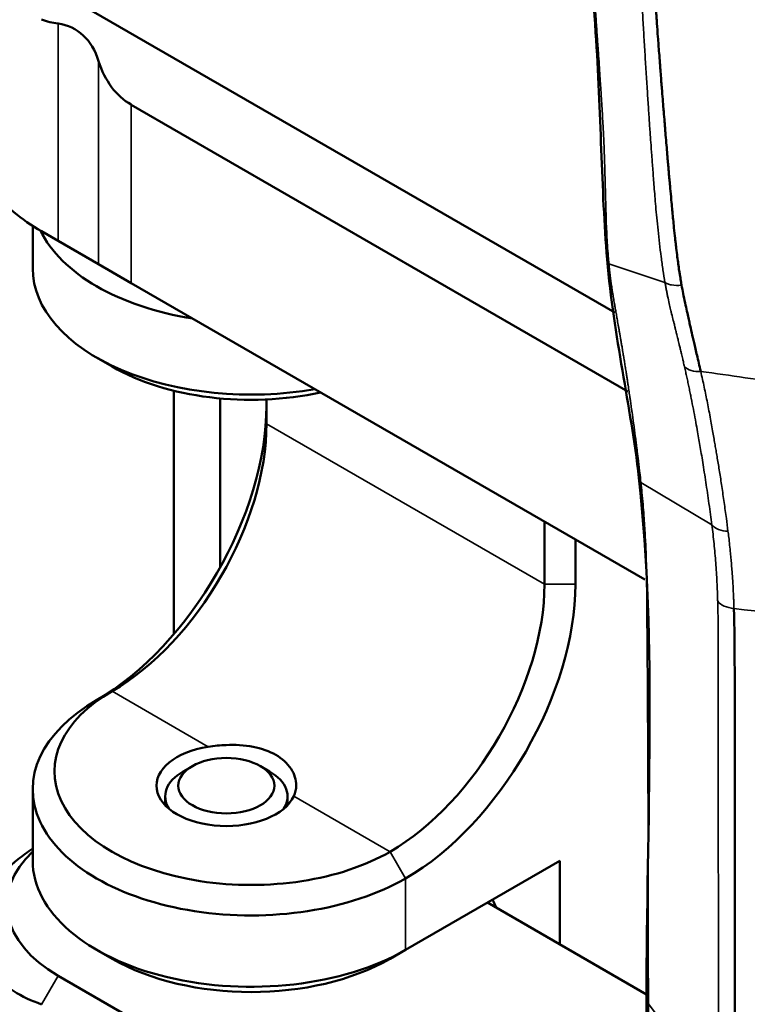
# Model space of a CAD drawing. Header units: millimetres. Extents: x 0 to 2239, y -60 to 841.
# Tile 135 of 165: x 1072 to 1081, y 215 to 226. Entities that reach past the tile are written whole.
import ezdxf

# ---------------------------------------------------------------- set-up
doc = ezdxf.new("R2010")
doc.units = ezdxf.units.MM
doc.layers.add('Sichtbar (ISO)', color=7, linetype='Continuous', lineweight=50)
doc.layers.add('Sichtbar schmal (ISO)', color=7, linetype='Continuous', lineweight=35)

msp = doc.modelspace()

# ---------------------------------------------------------------- linework, layer by layer
at = {"layer": 'Sichtbar (ISO)'}
for p, q in [((1079.149, 223.066), (1072.776, 226.745)), ((1079.297, 222.164), (1073.614, 225.445)), ((1072.486, 224.058), (1072.486, 223.571)), ((1072.587, 223.997), (1072.777, 223.887)), ((1072.777, 223.887), (1073.241, 223.619)), ((1073.241, 223.619), (1073.614, 223.404)), ((1079.493, 220.01), (1073.614, 223.404)), ((1073.395, 222.448), (1073.218, 222.551)), ((1074.102, 219.387), (1074.102, 222.172)), ((1074.632, 220.152), (1074.632, 222.084)), ((1075.163, 222.072), (1075.163, 221.795)), ((1078.345, 219.958), (1078.345, 220.673)), ((1078.698, 219.958), (1078.698, 220.469)), ((1074.314, 217.876), (1074.208, 217.815)), ((1075.092, 217.876), (1075.198, 217.815)), ((1072.486, 217.611), (1072.486, 216.794)), ((1074.003, 217.529), (1074.003, 217.428)), ((1075.403, 217.529), (1075.403, 217.428)), ((1076.754, 215.774), (1078.522, 216.794)), ((1078.522, 216.794), (1078.522, 215.835)), ((1079.513, 215.263), (1077.691, 216.315)), ((1073.395, 215.672), (1073.218, 215.774)), ((1076.577, 215.672), (1076.754, 215.774)), ((1072.776, 215.478), (1079.502, 211.595))]:
    msp.add_line(p, q, dxfattribs=at)
for centre, major_axis, ratio, start_param, end_param in [((1073.836, 228.943), (-1.414, -2.449), 0.57735, 0.110993, 0.227556), ((1072.202, 224.975), (0.769, 1.332), 0.57735, 5.796864, 6.510741), ((1074.674, 227.283), (-1.061, -1.837), 0.57735, 5.796864, 6.283185), ((1074.986, 224.388), (-2.5, 0), 0.57735, 0.269647, 1.301114), ((1074.986, 223.571), (-2.5, 0), 0.57735, 0, 1.866972), ((1074.986, 223.367), (2.25, 0), 0.57735, 3.926991, 5.074188), ((1073.218, 220.877), (-1.375, -2.382), 0.57735, 0.785398, 2.356194), ((1073.395, 220.775), (-1.25, -2.165), 0.57735, 0.785398, 2.356194), ((1079.673, 221.204), (-0.248, -0.028), 0.623733, 6.283113, 6.28317), ((1076.577, 218.938), (1.25, 2.165), 0.57735, 3.926991, 5.497787), ((1076.754, 218.835), (1.375, 2.382), 0.57735, 3.926991, 5.497787), ((1074.986, 217.815), (-2.25, 0), 0.57735, 5.497787, 8.63938), ((1074.986, 217.611), (-2.5, 0), 0.57735, 5.497787, 8.63938), ((1074.703, 217.652), (-0.8, 0), 0.57735, 4.974188, 9.162979), ((1074.703, 217.529), (-0.7, 0), 0.57735, 5.497787, 6.644552), ((1074.703, 217.529), (0.7, 0), 0.57735, 5.921818, 7.068583), ((1074.191, 216.294), (-2, 0), 0.57735, 5.732665, 7.068583), ((1074.986, 216.794), (-2.5, 0), 0.57735, 0, 2.356195), ((1076.754, 215.978), (-0.912, 1.58), 0.57735, 4.556965, 4.615373), ((1074.986, 216.59), (2.25, 0), 0.57735, 3.926991, 5.497787)]:
    msp.add_ellipse(centre, major_axis=major_axis, ratio=ratio, start_param=start_param, end_param=end_param, dxfattribs=at)
msp.add_ellipse((1074.703, 217.652), major_axis=(-0.55, 0), ratio=0.57735, dxfattribs=at)
for points, knots in [([(1079.062, 223.675), (1078.995, 224.473), (1078.993, 225.36), (1078.859, 227.297), (1078.754, 228.308), (1078.784, 229.508), (1078.792, 229.659), (1078.846, 229.897), (1078.878, 229.985), (1078.96, 230.131), (1079.006, 230.193), (1079.074, 230.268), (1079.092, 230.287), (1079.111, 230.305)], [0, 0, 0, 0, 0.586822, 0.586822, 1.245216, 1.245216, 1.337187, 1.337187, 1.39178, 1.39178, 1.438644, 1.438644, 1.455624, 1.455624, 1.455624, 1.455624]), ([(1079.541, 227.721), (1079.548, 227.607), (1079.555, 227.493), (1079.563, 227.381), (1079.564, 227.352), (1079.566, 227.324), (1079.568, 227.296), (1079.573, 227.227), (1079.577, 227.158), (1079.582, 227.091), (1079.582, 227.078), (1079.583, 227.065), (1079.584, 227.052), (1079.588, 226.998), (1079.591, 226.946), (1079.595, 226.895), (1079.598, 226.845), (1079.602, 226.795), (1079.605, 226.746), (1079.606, 226.734), (1079.607, 226.721), (1079.608, 226.709), (1079.612, 226.648), (1079.616, 226.589), (1079.62, 226.533), (1079.622, 226.511), (1079.623, 226.49), (1079.625, 226.469), (1079.625, 226.463), (1079.626, 226.458), (1079.626, 226.452), (1079.628, 226.426), (1079.63, 226.401), (1079.632, 226.376), (1079.635, 226.326), (1079.639, 226.276), (1079.643, 226.22), (1079.647, 226.163), (1079.652, 226.099), (1079.657, 226.035), (1079.66, 225.997), (1079.663, 225.959), (1079.666, 225.921), (1079.668, 225.895), (1079.67, 225.869), (1079.672, 225.844), (1079.676, 225.781), (1079.681, 225.722), (1079.685, 225.665), (1079.686, 225.655), (1079.687, 225.644), (1079.688, 225.634), (1079.691, 225.59), (1079.695, 225.548), (1079.698, 225.509), (1079.701, 225.47), (1079.704, 225.434), (1079.707, 225.399), (1079.708, 225.389), (1079.708, 225.38), (1079.709, 225.37), (1079.713, 225.327), (1079.716, 225.284), (1079.719, 225.244), (1079.721, 225.228), (1079.722, 225.213), (1079.723, 225.198), (1079.725, 225.173), (1079.727, 225.15), (1079.729, 225.126), (1079.732, 225.088), (1079.735, 225.049), (1079.739, 225.007), (1079.742, 224.973), (1079.745, 224.938), (1079.748, 224.902), (1079.749, 224.892), (1079.749, 224.882), (1079.75, 224.873), (1079.752, 224.85), (1079.754, 224.828), (1079.756, 224.807), (1079.756, 224.803), (1079.757, 224.799), (1079.757, 224.796), (1079.758, 224.778), (1079.76, 224.761), (1079.761, 224.744), (1079.763, 224.729), (1079.764, 224.713), (1079.765, 224.699), (1079.767, 224.675), (1079.769, 224.651), (1079.771, 224.629), (1079.772, 224.622), (1079.773, 224.615), (1079.773, 224.608), (1079.774, 224.597), (1079.775, 224.585), (1079.776, 224.573), (1079.778, 224.555), (1079.78, 224.536), (1079.782, 224.515), (1079.785, 224.479), (1079.789, 224.437), (1079.793, 224.39), (1079.794, 224.378), (1079.795, 224.365), (1079.796, 224.352), (1079.799, 224.321), (1079.802, 224.289), (1079.805, 224.256), (1079.806, 224.251), (1079.806, 224.245), (1079.807, 224.24), (1079.809, 224.211), (1079.812, 224.182), (1079.815, 224.151), (1079.818, 224.123), (1079.821, 224.094), (1079.824, 224.064), (1079.825, 224.055), (1079.826, 224.045), (1079.827, 224.036), (1079.831, 223.996), (1079.835, 223.955), (1079.84, 223.916), (1079.841, 223.902), (1079.843, 223.888), (1079.845, 223.874), (1079.847, 223.85), (1079.85, 223.826), (1079.853, 223.803), (1079.857, 223.769), (1079.861, 223.736), (1079.865, 223.704), (1079.872, 223.65), (1079.879, 223.598), (1079.887, 223.545), (1079.89, 223.53), (1079.892, 223.515), (1079.894, 223.5), (1079.896, 223.488), (1079.898, 223.476), (1079.9, 223.464), (1079.904, 223.442), (1079.907, 223.419), (1079.911, 223.396), (1079.912, 223.39), (1079.913, 223.385), (1079.914, 223.379)], [0, 0, 0, 0, 0.0625, 0.0625, 0.0625, 0.078196, 0.078196, 0.078196, 0.117292, 0.117292, 0.117292, 0.125, 0.125, 0.125, 0.156396, 0.156396, 0.156396, 0.1875, 0.1875, 0.1875, 0.19549, 0.19549, 0.19549, 0.234566, 0.234566, 0.234566, 0.25, 0.25, 0.25, 0.254131, 0.254131, 0.254131, 0.273688, 0.273688, 0.273688, 0.3125, 0.3125, 0.3125, 0.351842, 0.351842, 0.351842, 0.375, 0.375, 0.375, 0.390947, 0.390947, 0.390947, 0.430062, 0.430062, 0.430062, 0.4375, 0.4375, 0.4375, 0.469151, 0.469151, 0.469151, 0.5, 0.5, 0.5, 0.508263, 0.508263, 0.508263, 0.54733, 0.54733, 0.54733, 0.5625, 0.5625, 0.5625, 0.586422, 0.586422, 0.586422, 0.625, 0.625, 0.625, 0.65625, 0.65625, 0.65625, 0.664655, 0.664655, 0.664655, 0.684202, 0.684202, 0.684202, 0.6875, 0.6875, 0.6875, 0.703752, 0.703752, 0.703752, 0.71875, 0.71875, 0.71875, 0.742829, 0.742829, 0.742829, 0.75, 0.75, 0.75, 0.762373, 0.762373, 0.762373, 0.781251, 0.781251, 0.781251, 0.812501, 0.812501, 0.812501, 0.821033, 0.821033, 0.821033, 0.84059, 0.84059, 0.84059, 0.843751, 0.843751, 0.843751, 0.860148, 0.860148, 0.860148, 0.875001, 0.875001, 0.875001, 0.87969, 0.87969, 0.87969, 0.899217, 0.899217, 0.899217, 0.906251, 0.906251, 0.906251, 0.918756, 0.918756, 0.918756, 0.937501, 0.937501, 0.937501, 0.968751, 0.968751, 0.968751, 0.977448, 0.977448, 0.977448, 0.984376, 0.984376, 0.984376, 0.996989, 0.996989, 0.996989, 1, 1, 1, 1]), ([(1072.587, 223.997), (1072.357, 224.13), (1072.157, 224.294), (1071.9, 224.635), (1071.836, 224.81), (1071.836, 224.97)], [0.6222, 0.6222, 0.6222, 0.6222, 0.7998914, 0.7998914, 0.9696524, 0.9696524, 0.9696524, 0.9696524]), ([(1080.133, 222.392), (1080.118, 222.46), (1080.089, 222.582), (1080.055, 222.725), (1080.029, 222.838), (1080.011, 222.92), (1079.993, 223.002), (1079.976, 223.079), (1079.954, 223.174), (1079.933, 223.279), (1079.92, 223.348), (1079.914, 223.379)], [0, 0, 0, 0, 0.155688, 0.311376, 0.467065, 0.622753, 0.700597, 0.778441, 0.856285, 0.93413, 1, 1, 1, 1]), ([(1080.522, 214.015), (1080.522, 214.3), (1080.522, 214.603), (1080.523, 214.885), (1080.523, 215.026), (1080.523, 215.162), (1080.523, 215.292), (1080.523, 215.422), (1080.523, 215.546), (1080.523, 215.663), (1080.523, 215.779), (1080.523, 215.889), (1080.523, 215.994), (1080.523, 216.099), (1080.523, 216.2), (1080.523, 216.3), (1080.524, 216.399), (1080.524, 216.498), (1080.524, 216.599), (1080.524, 216.701), (1080.524, 216.805), (1080.524, 216.912), (1080.524, 217.019), (1080.524, 217.129), (1080.524, 217.224), (1080.524, 217.319), (1080.524, 217.399), (1080.524, 217.476), (1080.524, 217.553), (1080.524, 217.626), (1080.524, 217.702), (1080.523, 217.778), (1080.523, 217.857), (1080.523, 217.94), (1080.523, 218.023), (1080.523, 218.11), (1080.523, 218.248), (1080.522, 218.385), (1080.522, 218.572), (1080.522, 218.743), (1080.522, 218.914), (1080.522, 219.069), (1080.52, 219.226), (1080.52, 219.304), (1080.519, 219.382), (1080.518, 219.459), (1080.517, 219.535), (1080.515, 219.609), (1080.513, 219.679)], [0, 0, 0, 0, 0.125044, 0.125044, 0.125044, 0.187541, 0.187541, 0.187541, 0.250038, 0.250038, 0.250038, 0.312535, 0.312535, 0.312535, 0.375032, 0.375032, 0.375032, 0.437528, 0.437528, 0.437528, 0.500025, 0.500025, 0.500025, 0.562522, 0.562522, 0.562522, 0.625019, 0.625019, 0.625019, 0.687516, 0.687516, 0.687516, 0.750013, 0.750013, 0.750013, 0.812509, 0.812509, 0.812509, 0.875006, 0.875006, 0.875006, 0.937503, 0.937503, 0.937503, 0.968773, 0.968773, 0.968773, 1, 1, 1, 1]), ([(1074.496, 218.098), (1074.564, 218.108), (1074.634, 218.115), (1074.802, 218.122), (1074.909, 218.116), (1075.107, 218.078), (1075.197, 218.046), (1075.34, 217.963), (1075.402, 217.908), (1075.484, 217.785), (1075.503, 217.717), (1075.503, 217.614), (1075.494, 217.571), (1075.476, 217.532)], [0.3282934, 0.3282934, 0.3282934, 0.3282934, 0.368466, 0.368466, 0.4290206, 0.4290206, 0.4895752, 0.4895752, 0.5501298, 0.5501298, 0.6106845, 0.6106845, 0.650857, 0.650857, 0.650857, 0.650857]), ([(1072.486, 216.934), (1072.429, 216.895), (1072.373, 216.854), (1072.211, 216.725), (1072.117, 216.632), (1071.993, 216.478), (1071.947, 216.404), (1071.916, 216.332)], [0.83701, 0.83701, 0.83701, 0.83701, 0.8785103, 0.8785103, 0.9660089, 0.9660089, 1.0367048, 1.0367048, 1.0367048, 1.0367048]), ([(1071.854, 216.143), (1071.844, 216.096), (1071.838, 216.05), (1071.831, 215.829), (1071.894, 215.651), (1072.157, 215.352), (1072.357, 215.23), (1072.587, 215.15)], [1.4093185, 1.4093185, 1.4093185, 1.4093185, 1.4549447, 1.4549447, 1.6326361, 1.6326361, 1.8103276, 1.8103276, 1.8103276, 1.8103276])]:
    msp.add_open_spline(points, degree=3, knots=knots, dxfattribs=at)
for points in [[(1079.425, 221.176), (1079.331, 222.016), (1079.137, 222.78), (1079.062, 223.675)], [(1079.513, 215.215), (1079.512, 217.204), (1079.635, 219.305), (1079.425, 221.176)], [(1079.485, 210.122), (1079.535, 211.823), (1079.513, 213.509), (1079.513, 215.215)]]:
    msp.add_open_spline(points, degree=3, dxfattribs=at)
at = {"layer": 'Sichtbar schmal (ISO)'}
for p, q in [((1072.777, 226.372), (1072.777, 223.887)), ((1073.241, 225.945), (1073.241, 223.619)), ((1073.614, 225.445), (1073.614, 223.404)), ((1079.082, 223.626), (1079.724, 223.411)), ((1075.163, 221.795), (1078.345, 219.958)), ((1079.449, 221.121), (1080.26, 220.637)), ((1078.698, 219.958), (1078.345, 219.958)), ((1073.395, 218.733), (1073.218, 218.631)), ((1073.395, 218.733), (1074.496, 218.098)), ((1075.476, 217.532), (1076.577, 216.896)), ((1076.577, 216.896), (1076.754, 216.59)), ((1076.754, 215.774), (1076.754, 216.59)), ((1072.587, 215.15), (1072.776, 215.478)), ((1080.336, 214.1), (1079.534, 215.157))]:
    msp.add_line(p, q, dxfattribs=at)
for centre, major_axis, ratio, start_param, end_param in [((1079.311, 223.696), (-0.249, -0.021), 0.586513, 6.283176, 6.634738), ((1079.673, 221.204), (-0.248, -0.028), 0.623733, 6.28317, 6.658846), ((1080.432, 220.674), (0.191, -0.017), 0.56651, 3.646396, 4.83236), ((1079.763, 215.215), (-0.25, 0), 0.577277, 6.283143, 6.696202)]:
    msp.add_ellipse(centre, major_axis=major_axis, ratio=ratio, start_param=start_param, end_param=end_param, dxfattribs=at)
for points, knots in [([(1079.082, 223.626), (1079.079, 223.655), (1079.076, 223.683), (1079.074, 223.712), (1079.071, 223.753), (1079.068, 223.794), (1079.065, 223.835), (1079.062, 223.877), (1079.06, 223.92), (1079.058, 223.964), (1079.056, 224.003), (1079.054, 224.043), (1079.052, 224.084), (1079.051, 224.122), (1079.05, 224.161), (1079.049, 224.2), (1079.047, 224.236), (1079.047, 224.274), (1079.046, 224.311), (1079.045, 224.319), (1079.045, 224.327), (1079.045, 224.335), (1079.044, 224.363), (1079.044, 224.392), (1079.043, 224.42), (1079.042, 224.456), (1079.041, 224.493), (1079.04, 224.529), (1079.039, 224.566), (1079.038, 224.603), (1079.037, 224.64), (1079.037, 224.67), (1079.036, 224.701), (1079.035, 224.732), (1079.035, 224.738), (1079.034, 224.744), (1079.034, 224.751), (1079.033, 224.788), (1079.032, 224.825), (1079.03, 224.862), (1079.029, 224.899), (1079.028, 224.937), (1079.026, 224.975), (1079.025, 225.012), (1079.023, 225.05), (1079.021, 225.088), (1079.02, 225.111), (1079.019, 225.133), (1079.018, 225.156), (1079.017, 225.171), (1079.016, 225.186), (1079.015, 225.202), (1079.013, 225.239), (1079.011, 225.277), (1079.009, 225.316), (1079.007, 225.353), (1079.004, 225.392), (1079.002, 225.43), (1079, 225.468), (1078.997, 225.507), (1078.995, 225.546), (1078.993, 225.575), (1078.991, 225.604), (1078.989, 225.634), (1078.988, 225.643), (1078.988, 225.651), (1078.987, 225.66), (1078.985, 225.698), (1078.982, 225.737), (1078.979, 225.776), (1078.977, 225.817), (1078.974, 225.859), (1078.971, 225.9), (1078.968, 225.947), (1078.964, 225.994), (1078.961, 226.041), (1078.959, 226.076), (1078.956, 226.111), (1078.954, 226.146), (1078.953, 226.165), (1078.951, 226.185), (1078.95, 226.204), (1078.946, 226.265), (1078.942, 226.325), (1078.938, 226.384), (1078.933, 226.448), (1078.929, 226.512), (1078.925, 226.573), (1078.924, 226.594), (1078.922, 226.615), (1078.921, 226.636), (1078.918, 226.679), (1078.915, 226.721), (1078.913, 226.763), (1078.909, 226.824), (1078.905, 226.883), (1078.901, 226.941), (1078.899, 226.983), (1078.896, 227.025), (1078.893, 227.066), (1078.893, 227.078), (1078.892, 227.09), (1078.891, 227.102), (1078.888, 227.151), (1078.885, 227.2), (1078.882, 227.247), (1078.88, 227.292), (1078.877, 227.337), (1078.874, 227.38), (1078.873, 227.403), (1078.872, 227.426), (1078.87, 227.448), (1078.869, 227.466), (1078.868, 227.484), (1078.867, 227.501), (1078.865, 227.54), (1078.863, 227.578), (1078.861, 227.615), (1078.859, 227.652), (1078.857, 227.689), (1078.855, 227.724), (1078.853, 227.746), (1078.852, 227.768), (1078.851, 227.79), (1078.85, 227.803), (1078.85, 227.817), (1078.849, 227.83), (1078.847, 227.865), (1078.845, 227.899), (1078.843, 227.932), (1078.842, 227.965), (1078.84, 227.998), (1078.838, 228.03), (1078.837, 228.052), (1078.836, 228.074), (1078.835, 228.095), (1078.834, 228.106), (1078.834, 228.117), (1078.833, 228.127), (1078.832, 228.16), (1078.83, 228.193), (1078.829, 228.225), (1078.827, 228.259), (1078.825, 228.292), (1078.824, 228.324), (1078.823, 228.339), (1078.822, 228.354), (1078.822, 228.369), (1078.821, 228.387), (1078.82, 228.405), (1078.819, 228.423), (1078.818, 228.455), (1078.817, 228.486), (1078.815, 228.517), (1078.814, 228.546), (1078.813, 228.575), (1078.812, 228.603), (1078.812, 228.606), (1078.812, 228.608), (1078.812, 228.611), (1078.811, 228.636), (1078.81, 228.661), (1078.809, 228.685), (1078.808, 228.713), (1078.807, 228.74), (1078.806, 228.766), (1078.806, 228.787), (1078.805, 228.807), (1078.804, 228.826), (1078.804, 228.834), (1078.804, 228.842), (1078.804, 228.849), (1078.803, 228.878), (1078.802, 228.907), (1078.801, 228.934), (1078.8, 228.963), (1078.8, 228.991), (1078.799, 229.019), (1078.798, 229.047), (1078.797, 229.074), (1078.797, 229.101), (1078.796, 229.13), (1078.796, 229.159), (1078.796, 229.187), (1078.796, 229.189), (1078.796, 229.191), (1078.795, 229.194), (1078.795, 229.221), (1078.795, 229.248), (1078.795, 229.274), (1078.795, 229.301), (1078.796, 229.327), (1078.796, 229.353), (1078.796, 229.357), (1078.796, 229.36), (1078.796, 229.363), (1078.797, 229.394), (1078.798, 229.423), (1078.799, 229.452), (1078.8, 229.468), (1078.801, 229.483), (1078.801, 229.498), (1078.802, 229.512), (1078.803, 229.526), (1078.804, 229.539), (1078.806, 229.57), (1078.809, 229.6), (1078.812, 229.629), (1078.815, 229.659), (1078.818, 229.688), (1078.822, 229.716), (1078.823, 229.726), (1078.825, 229.737), (1078.827, 229.747), (1078.83, 229.767), (1078.834, 229.787), (1078.838, 229.806), (1078.841, 229.823), (1078.845, 229.839), (1078.849, 229.855), (1078.853, 229.87), (1078.857, 229.884), (1078.861, 229.899), (1078.867, 229.918), (1078.874, 229.937), (1078.881, 229.956), (1078.884, 229.965), (1078.888, 229.974), (1078.891, 229.984), (1078.901, 230.006), (1078.911, 230.029), (1078.923, 230.051), (1078.924, 230.053), (1078.925, 230.055), (1078.926, 230.057), (1078.939, 230.081), (1078.952, 230.104), (1078.967, 230.127), (1078.97, 230.132), (1078.973, 230.136), (1078.976, 230.141), (1078.989, 230.159), (1079.002, 230.178), (1079.016, 230.196), (1079.025, 230.207), (1079.034, 230.217), (1079.043, 230.228), (1079.053, 230.24), (1079.063, 230.252), (1079.074, 230.263), (1079.089, 230.28), (1079.105, 230.297), (1079.122, 230.313)], [0, 0, 0, 0, 0.00988, 0.00988, 0.00988, 0.024069, 0.024069, 0.024069, 0.038462, 0.038462, 0.038462, 0.051375, 0.051375, 0.051375, 0.063296, 0.063296, 0.063296, 0.074508, 0.074508, 0.074508, 0.076923, 0.076923, 0.076923, 0.085331, 0.085331, 0.085331, 0.095982, 0.095982, 0.095982, 0.106581, 0.106581, 0.106581, 0.115385, 0.115385, 0.115385, 0.117132, 0.117132, 0.117132, 0.12759, 0.12759, 0.12759, 0.137873, 0.137873, 0.137873, 0.147919, 0.147919, 0.147919, 0.153846, 0.153846, 0.153846, 0.157682, 0.157682, 0.157682, 0.167158, 0.167158, 0.167158, 0.17642, 0.17642, 0.17642, 0.185491, 0.185491, 0.185491, 0.192308, 0.192308, 0.192308, 0.194305, 0.194305, 0.194305, 0.203056, 0.203056, 0.203056, 0.212363, 0.212363, 0.212363, 0.222881, 0.222881, 0.222881, 0.230769, 0.230769, 0.230769, 0.235135, 0.235135, 0.235135, 0.248971, 0.248971, 0.248971, 0.264101, 0.264101, 0.264101, 0.269231, 0.269231, 0.269231, 0.280055, 0.280055, 0.280055, 0.29592, 0.29592, 0.29592, 0.307692, 0.307692, 0.307692, 0.311065, 0.311065, 0.311065, 0.325401, 0.325401, 0.325401, 0.338956, 0.338956, 0.338956, 0.346154, 0.346154, 0.346154, 0.351894, 0.351894, 0.351894, 0.36446, 0.36446, 0.36446, 0.376946, 0.376946, 0.376946, 0.384615, 0.384615, 0.384615, 0.389502, 0.389502, 0.389502, 0.402019, 0.402019, 0.402019, 0.414534, 0.414534, 0.414534, 0.423077, 0.423077, 0.423077, 0.427352, 0.427352, 0.427352, 0.440767, 0.440767, 0.440767, 0.454981, 0.454981, 0.454981, 0.461538, 0.461538, 0.461538, 0.469829, 0.469829, 0.469829, 0.484497, 0.484497, 0.484497, 0.498671, 0.498671, 0.498671, 0.5, 0.5, 0.5, 0.512758, 0.512758, 0.512758, 0.527298, 0.527298, 0.527298, 0.538462, 0.538462, 0.538462, 0.54288, 0.54288, 0.54288, 0.559486, 0.559486, 0.559486, 0.576923, 0.576923, 0.576923, 0.594606, 0.594606, 0.594606, 0.613769, 0.613769, 0.613769, 0.615385, 0.615385, 0.615385, 0.63437, 0.63437, 0.63437, 0.653846, 0.653846, 0.653846, 0.656393, 0.656393, 0.656393, 0.679528, 0.679528, 0.679528, 0.692308, 0.692308, 0.692308, 0.703848, 0.703848, 0.703848, 0.730769, 0.730769, 0.730769, 0.758762, 0.758762, 0.758762, 0.769231, 0.769231, 0.769231, 0.789928, 0.789928, 0.789928, 0.807692, 0.807692, 0.807692, 0.82389, 0.82389, 0.82389, 0.846154, 0.846154, 0.846154, 0.857101, 0.857101, 0.857101, 0.884615, 0.884615, 0.884615, 0.887401, 0.887401, 0.887401, 0.917038, 0.917038, 0.917038, 0.923077, 0.923077, 0.923077, 0.947092, 0.947092, 0.947092, 0.961538, 0.961538, 0.961538, 0.97732, 0.97732, 0.97732, 1, 1, 1, 1]), ([(1079.4, 227.762), (1079.4, 227.752), (1079.401, 227.743), (1079.401, 227.734), (1079.405, 227.648), (1079.41, 227.555), (1079.415, 227.46), (1079.419, 227.365), (1079.424, 227.268), (1079.429, 227.176), (1079.434, 227.083), (1079.439, 226.995), (1079.444, 226.911), (1079.448, 226.827), (1079.453, 226.747), (1079.457, 226.67), (1079.461, 226.592), (1079.466, 226.516), (1079.47, 226.441), (1079.475, 226.366), (1079.479, 226.291), (1079.483, 226.217), (1079.488, 226.142), (1079.492, 226.068), (1079.497, 225.992), (1079.502, 225.917), (1079.507, 225.841), (1079.511, 225.766), (1079.516, 225.691), (1079.521, 225.617), (1079.525, 225.547), (1079.53, 225.478), (1079.534, 225.412), (1079.538, 225.351), (1079.542, 225.289), (1079.546, 225.232), (1079.55, 225.177), (1079.554, 225.122), (1079.558, 225.07), (1079.561, 225.018), (1079.565, 224.966), (1079.569, 224.915), (1079.573, 224.863), (1079.577, 224.81), (1079.581, 224.756), (1079.585, 224.697), (1079.59, 224.638), (1079.594, 224.575), (1079.6, 224.506), (1079.605, 224.437), (1079.611, 224.362), (1079.618, 224.28), (1079.622, 224.239), (1079.626, 224.196), (1079.63, 224.15), (1079.635, 224.105), (1079.64, 224.058), (1079.645, 224.009), (1079.655, 223.911), (1079.667, 223.807), (1079.68, 223.705), (1079.687, 223.654), (1079.694, 223.603), (1079.701, 223.554), (1079.708, 223.505), (1079.716, 223.457), (1079.724, 223.411)], [0.0000055, 0.0000055, 0.0000055, 0.0000055, 0.0057761, 0.0057761, 0.0057761, 0.0581037, 0.0581037, 0.0581037, 0.1104313, 0.1104313, 0.1104313, 0.1627589, 0.1627589, 0.1627589, 0.2150864, 0.2150864, 0.2150864, 0.267414, 0.267414, 0.267414, 0.3197416, 0.3197416, 0.3197416, 0.3720692, 0.3720692, 0.3720692, 0.4243967, 0.4243967, 0.4243967, 0.4767243, 0.4767243, 0.4767243, 0.5290519, 0.5290519, 0.5290519, 0.5813795, 0.5813795, 0.5813795, 0.633707, 0.633707, 0.633707, 0.6860346, 0.6860346, 0.6860346, 0.7383622, 0.7383622, 0.7383622, 0.7906898, 0.7906898, 0.7906898, 0.8430173, 0.8430173, 0.8430173, 0.8691811, 0.8691811, 0.8691811, 0.8953449, 0.8953449, 0.8953449, 0.9476725, 0.9476725, 0.9476725, 0.9738363, 0.9738363, 0.9738363, 1, 1, 1, 1]), ([(1079.449, 221.121), (1079.444, 221.159), (1079.44, 221.196), (1079.436, 221.233), (1079.433, 221.255), (1079.431, 221.278), (1079.428, 221.301), (1079.425, 221.325), (1079.422, 221.349), (1079.419, 221.372), (1079.415, 221.407), (1079.411, 221.442), (1079.406, 221.476), (1079.405, 221.489), (1079.403, 221.501), (1079.402, 221.513), (1079.396, 221.557), (1079.391, 221.601), (1079.385, 221.644), (1079.384, 221.647), (1079.384, 221.65), (1079.384, 221.653), (1079.378, 221.698), (1079.372, 221.743), (1079.366, 221.788), (1079.365, 221.792), (1079.364, 221.796), (1079.364, 221.8), (1079.358, 221.842), (1079.352, 221.884), (1079.347, 221.926), (1079.346, 221.933), (1079.345, 221.939), (1079.344, 221.946), (1079.34, 221.971), (1079.337, 221.995), (1079.333, 222.02), (1079.332, 222.03), (1079.331, 222.04), (1079.329, 222.05), (1079.327, 222.064), (1079.325, 222.078), (1079.323, 222.093), (1079.32, 222.115), (1079.316, 222.138), (1079.313, 222.16), (1079.309, 222.185), (1079.306, 222.209), (1079.302, 222.234), (1079.301, 222.243), (1079.299, 222.252), (1079.298, 222.261), (1079.296, 222.275), (1079.294, 222.29), (1079.292, 222.304), (1079.289, 222.32), (1079.287, 222.336), (1079.284, 222.352), (1079.283, 222.36), (1079.282, 222.368), (1079.28, 222.376), (1079.277, 222.396), (1079.274, 222.416), (1079.271, 222.436), (1079.27, 222.442), (1079.269, 222.447), (1079.268, 222.452), (1079.265, 222.472), (1079.262, 222.493), (1079.259, 222.513), (1079.258, 222.519), (1079.257, 222.525), (1079.256, 222.531), (1079.253, 222.549), (1079.25, 222.566), (1079.247, 222.584), (1079.245, 222.594), (1079.244, 222.604), (1079.242, 222.613), (1079.24, 222.625), (1079.238, 222.637), (1079.236, 222.649), (1079.236, 222.651), (1079.236, 222.653), (1079.235, 222.655), (1079.233, 222.669), (1079.231, 222.682), (1079.228, 222.696), (1079.228, 222.7), (1079.227, 222.703), (1079.226, 222.707), (1079.225, 222.717), (1079.223, 222.727), (1079.221, 222.737), (1079.22, 222.744), (1079.219, 222.751), (1079.218, 222.758), (1079.217, 222.764), (1079.215, 222.771), (1079.214, 222.777), (1079.213, 222.787), (1079.211, 222.797), (1079.209, 222.807), (1079.209, 222.81), (1079.208, 222.813), (1079.208, 222.816), (1079.205, 222.828), (1079.203, 222.841), (1079.201, 222.853), (1079.201, 222.855), (1079.2, 222.856), (1079.2, 222.858), (1079.199, 222.863), (1079.198, 222.867), (1079.198, 222.872), (1079.197, 222.878), (1079.196, 222.884), (1079.194, 222.89), (1079.193, 222.897), (1079.192, 222.904), (1079.191, 222.911), (1079.19, 222.916), (1079.189, 222.92), (1079.188, 222.925), (1079.186, 222.937), (1079.184, 222.948), (1079.182, 222.96), (1079.182, 222.962), (1079.181, 222.964), (1079.181, 222.966), (1079.179, 222.975), (1079.178, 222.985), (1079.176, 222.994), (1079.174, 223.003), (1079.173, 223.011), (1079.171, 223.02), (1079.171, 223.023), (1079.17, 223.026), (1079.17, 223.028), (1079.168, 223.04), (1079.166, 223.052), (1079.164, 223.063), (1079.163, 223.067), (1079.162, 223.071), (1079.162, 223.074), (1079.16, 223.082), (1079.159, 223.09), (1079.157, 223.098), (1079.155, 223.111), (1079.153, 223.123), (1079.151, 223.136), (1079.149, 223.147), (1079.147, 223.158), (1079.145, 223.169), (1079.143, 223.18), (1079.142, 223.191), (1079.14, 223.201), (1079.14, 223.203), (1079.139, 223.204), (1079.139, 223.206), (1079.136, 223.226), (1079.132, 223.246), (1079.129, 223.266), (1079.128, 223.271), (1079.127, 223.276), (1079.127, 223.282), (1079.124, 223.298), (1079.122, 223.313), (1079.119, 223.33), (1079.117, 223.34), (1079.116, 223.351), (1079.114, 223.361), (1079.113, 223.373), (1079.111, 223.384), (1079.109, 223.396), (1079.107, 223.412), (1079.105, 223.428), (1079.102, 223.445), (1079.101, 223.453), (1079.1, 223.46), (1079.099, 223.468), (1079.097, 223.489), (1079.094, 223.511), (1079.091, 223.533), (1079.091, 223.539), (1079.09, 223.544), (1079.089, 223.55), (1079.087, 223.575), (1079.084, 223.6), (1079.082, 223.626)], [0, 0, 0, 0, 0.044352, 0.044352, 0.044352, 0.071559, 0.071559, 0.071559, 0.10011, 0.10011, 0.10011, 0.141662, 0.141662, 0.141662, 0.156491, 0.156491, 0.156491, 0.20883, 0.20883, 0.20883, 0.212248, 0.212248, 0.212248, 0.266605, 0.266605, 0.266605, 0.271557, 0.271557, 0.271557, 0.321953, 0.321953, 0.321953, 0.330121, 0.330121, 0.330121, 0.359665, 0.359665, 0.359665, 0.371842, 0.371842, 0.371842, 0.389112, 0.389112, 0.389112, 0.416514, 0.416514, 0.416514, 0.446169, 0.446169, 0.446169, 0.457139, 0.457139, 0.457139, 0.474669, 0.474669, 0.474669, 0.494382, 0.494382, 0.494382, 0.504044, 0.504044, 0.504044, 0.528516, 0.528516, 0.528516, 0.534848, 0.534848, 0.534848, 0.55985, 0.55985, 0.55985, 0.567157, 0.567157, 0.567157, 0.588755, 0.588755, 0.588755, 0.600707, 0.600707, 0.600707, 0.615339, 0.615339, 0.615339, 0.61767, 0.61767, 0.61767, 0.634573, 0.634573, 0.634573, 0.639002, 0.639002, 0.639002, 0.651274, 0.651274, 0.651274, 0.659924, 0.659924, 0.659924, 0.667712, 0.667712, 0.667712, 0.680061, 0.680061, 0.680061, 0.683706, 0.683706, 0.683706, 0.699008, 0.699008, 0.699008, 0.700857, 0.700857, 0.700857, 0.70644, 0.70644, 0.70644, 0.713769, 0.713769, 0.713769, 0.722586, 0.722586, 0.722586, 0.728159, 0.728159, 0.728159, 0.742274, 0.742274, 0.742274, 0.744946, 0.744946, 0.744946, 0.756243, 0.756243, 0.756243, 0.766737, 0.766737, 0.766737, 0.770179, 0.770179, 0.770179, 0.784139, 0.784139, 0.784139, 0.788708, 0.788708, 0.788708, 0.798154, 0.798154, 0.798154, 0.813371, 0.813371, 0.813371, 0.826502, 0.826502, 0.826502, 0.839189, 0.839189, 0.839189, 0.840963, 0.840963, 0.840963, 0.86445, 0.86445, 0.86445, 0.870723, 0.870723, 0.870723, 0.889342, 0.889342, 0.889342, 0.901591, 0.901591, 0.901591, 0.914668, 0.914668, 0.914668, 0.933376, 0.933376, 0.933376, 0.941828, 0.941828, 0.941828, 0.966156, 0.966156, 0.966156, 0.972295, 0.972295, 0.972295, 1, 1, 1, 1]), ([(1079.947, 222.446), (1079.943, 222.463), (1079.938, 222.484), (1079.934, 222.505), (1079.932, 222.511), (1079.931, 222.518), (1079.929, 222.525), (1079.928, 222.528), (1079.927, 222.531), (1079.927, 222.535), (1079.924, 222.544), (1079.922, 222.554), (1079.92, 222.562), (1079.917, 222.574), (1079.915, 222.585), (1079.912, 222.596), (1079.911, 222.602), (1079.909, 222.608), (1079.908, 222.614), (1079.904, 222.63), (1079.9, 222.647), (1079.896, 222.662), (1079.892, 222.678), (1079.889, 222.693), (1079.885, 222.707), (1079.884, 222.711), (1079.883, 222.714), (1079.882, 222.718), (1079.88, 222.728), (1079.878, 222.738), (1079.875, 222.747), (1079.874, 222.754), (1079.872, 222.761), (1079.87, 222.768), (1079.869, 222.773), (1079.868, 222.778), (1079.867, 222.783), (1079.864, 222.793), (1079.862, 222.803), (1079.859, 222.813), (1079.859, 222.815), (1079.858, 222.816), (1079.858, 222.817), (1079.855, 222.829), (1079.852, 222.841), (1079.85, 222.852), (1079.849, 222.854), (1079.848, 222.856), (1079.848, 222.859), (1079.846, 222.868), (1079.843, 222.877), (1079.841, 222.885), (1079.84, 222.891), (1079.839, 222.896), (1079.837, 222.902), (1079.836, 222.907), (1079.835, 222.912), (1079.834, 222.916), (1079.832, 222.925), (1079.83, 222.932), (1079.828, 222.94), (1079.825, 222.952), (1079.822, 222.964), (1079.819, 222.977), (1079.813, 222.998), (1079.807, 223.023), (1079.8, 223.052), (1079.798, 223.063), (1079.795, 223.075), (1079.792, 223.087), (1079.787, 223.107), (1079.782, 223.129), (1079.777, 223.151), (1079.771, 223.177), (1079.765, 223.204), (1079.759, 223.233), (1079.756, 223.246), (1079.753, 223.259), (1079.75, 223.272), (1079.747, 223.287), (1079.744, 223.303), (1079.741, 223.318), (1079.738, 223.333), (1079.735, 223.348), (1079.732, 223.364), (1079.731, 223.371), (1079.73, 223.379), (1079.728, 223.387), (1079.727, 223.395), (1079.725, 223.403), (1079.724, 223.411)], [0, 0, 0, 0, 0.046959, 0.046959, 0.046959, 0.062544, 0.062544, 0.062544, 0.070785, 0.070785, 0.070785, 0.094611, 0.094611, 0.094611, 0.125022, 0.125022, 0.125022, 0.142263, 0.142263, 0.142263, 0.189915, 0.189915, 0.189915, 0.237567, 0.237567, 0.237567, 0.250017, 0.250017, 0.250017, 0.285219, 0.285219, 0.285219, 0.31237, 0.31237, 0.31237, 0.332871, 0.332871, 0.332871, 0.374755, 0.374755, 0.374755, 0.380523, 0.380523, 0.380523, 0.428175, 0.428175, 0.428175, 0.437265, 0.437265, 0.437265, 0.475827, 0.475827, 0.475827, 0.500033, 0.500033, 0.500033, 0.523479, 0.523479, 0.523479, 0.562365, 0.562365, 0.562365, 0.618783, 0.618783, 0.618783, 0.714087, 0.714087, 0.714087, 0.749978, 0.749978, 0.749978, 0.809392, 0.809392, 0.809392, 0.875093, 0.875093, 0.875093, 0.904696, 0.904696, 0.904696, 0.937544, 0.937544, 0.937544, 0.968763, 0.968763, 0.968763, 0.984379, 0.984379, 0.984379, 1, 1, 1, 1]), ([(1079.724, 223.411), (1079.728, 223.407), (1079.737, 223.401), (1079.76, 223.391), (1079.813, 223.378), (1079.873, 223.376), (1079.914, 223.379)], [0, 0, 0, 0, 0.125011, 0.250008, 0.500002, 1, 1, 1, 1]), ([(1080.26, 220.637), (1080.25, 220.716), (1080.228, 220.879), (1080.192, 221.127), (1080.156, 221.355), (1080.123, 221.553), (1080.1, 221.685), (1080.072, 221.837), (1080.049, 221.961), (1080.029, 222.065), (1080.012, 222.146), (1080, 222.206), (1079.987, 222.265), (1079.974, 222.325), (1079.961, 222.387), (1079.953, 222.422), (1079.947, 222.446)], [0, 0, 0, 0, 0.125001, 0.2500009, 0.3750009, 0.5000008, 0.6250008, 0.6875007, 0.7500007, 0.8125007, 0.8437507, 0.8750006, 0.9062506, 0.9375006, 0.9687506, 0.999961, 0.999961, 0.999961, 0.999961]), ([(1080.445, 220.565), (1080.44, 220.613), (1080.425, 220.721), (1080.401, 220.895), (1080.375, 221.077), (1080.348, 221.248), (1080.327, 221.377), (1080.311, 221.471), (1080.3, 221.535), (1080.289, 221.6), (1080.272, 221.696), (1080.251, 221.817), (1080.227, 221.941), (1080.204, 222.063), (1080.173, 222.213), (1080.147, 222.332), (1080.133, 222.392)], [0, 0, 0, 0, 0.074746, 0.167272, 0.259797, 0.352322, 0.444848, 0.49111, 0.537373, 0.583636, 0.629899, 0.722424, 0.768687, 0.814949, 0.907475, 1, 1, 1, 1]), ([(1080.133, 222.392), (1080.472, 222.347), (1080.81, 222.297), (1081.148, 222.247), (1081.656, 222.171), (1082.163, 222.092), (1082.671, 222.023), (1083.179, 221.953), (1083.687, 221.892), (1084.195, 221.851)], [0, 0, 0, 0, 0.249999, 0.249999, 0.249999, 0.624999, 0.624999, 0.624999, 1, 1, 1, 1]), ([(1079.534, 215.157), (1079.534, 215.261), (1079.534, 215.366), (1079.533, 215.471), (1079.533, 215.577), (1079.533, 215.683), (1079.533, 215.789), (1079.533, 215.884), (1079.533, 215.98), (1079.533, 216.075), (1079.533, 216.16), (1079.533, 216.245), (1079.533, 216.33), (1079.533, 216.411), (1079.532, 216.492), (1079.532, 216.572), (1079.532, 216.654), (1079.532, 216.735), (1079.532, 216.817), (1079.532, 216.9), (1079.531, 216.984), (1079.531, 217.067), (1079.531, 217.146), (1079.531, 217.225), (1079.53, 217.304), (1079.53, 217.376), (1079.53, 217.448), (1079.53, 217.521), (1079.529, 217.588), (1079.529, 217.655), (1079.529, 217.722), (1079.529, 217.785), (1079.528, 217.847), (1079.528, 217.909), (1079.528, 217.967), (1079.527, 218.024), (1079.527, 218.081), (1079.527, 218.136), (1079.527, 218.19), (1079.526, 218.245), (1079.526, 218.307), (1079.526, 218.368), (1079.525, 218.429), (1079.525, 218.492), (1079.524, 218.555), (1079.524, 218.618), (1079.524, 218.675), (1079.523, 218.733), (1079.523, 218.79), (1079.523, 218.842), (1079.522, 218.895), (1079.522, 218.947), (1079.522, 218.996), (1079.521, 219.044), (1079.521, 219.092), (1079.521, 219.137), (1079.52, 219.182), (1079.52, 219.227), (1079.52, 219.269), (1079.52, 219.31), (1079.519, 219.352), (1079.519, 219.391), (1079.519, 219.429), (1079.518, 219.468), (1079.518, 219.504), (1079.518, 219.54), (1079.518, 219.576), (1079.517, 219.609), (1079.517, 219.642), (1079.517, 219.675), (1079.517, 219.706), (1079.516, 219.737), (1079.516, 219.768), (1079.516, 219.796), (1079.516, 219.825), (1079.515, 219.853), (1079.515, 219.879), (1079.515, 219.905), (1079.514, 219.932), (1079.514, 219.958), (1079.514, 219.985), (1079.513, 220.012), (1079.513, 220.04), (1079.513, 220.068), (1079.512, 220.096), (1079.512, 220.123), (1079.511, 220.151), (1079.511, 220.178), (1079.51, 220.204), (1079.51, 220.231), (1079.509, 220.256), (1079.508, 220.282), (1079.508, 220.308), (1079.507, 220.334), (1079.505, 220.363), (1079.504, 220.391), (1079.503, 220.42), (1079.501, 220.453), (1079.499, 220.485), (1079.498, 220.518), (1079.495, 220.554), (1079.493, 220.59), (1079.491, 220.626), (1079.488, 220.666), (1079.486, 220.705), (1079.483, 220.744), (1079.48, 220.787), (1079.476, 220.829), (1079.473, 220.871), (1079.469, 220.916), (1079.465, 220.962), (1079.46, 221.007), (1079.457, 221.045), (1079.453, 221.084), (1079.449, 221.121)], [0, 0, 0, 0, 0.052457, 0.052457, 0.052457, 0.105566, 0.105566, 0.105566, 0.153319, 0.153319, 0.153319, 0.195863, 0.195863, 0.195863, 0.236242, 0.236242, 0.236242, 0.27695, 0.27695, 0.27695, 0.318609, 0.318609, 0.318609, 0.358015, 0.358015, 0.358015, 0.394148, 0.394148, 0.394148, 0.427699, 0.427699, 0.427699, 0.458817, 0.458817, 0.458817, 0.487341, 0.487341, 0.487341, 0.514643, 0.514643, 0.514643, 0.545266, 0.545266, 0.545266, 0.576617, 0.576617, 0.576617, 0.605151, 0.605151, 0.605151, 0.63123, 0.63123, 0.63123, 0.655341, 0.655341, 0.655341, 0.677678, 0.677678, 0.677678, 0.6984, 0.6984, 0.6984, 0.717649, 0.717649, 0.717649, 0.735505, 0.735505, 0.735505, 0.752039, 0.752039, 0.752039, 0.767394, 0.767394, 0.767394, 0.781544, 0.781544, 0.781544, 0.79457, 0.79457, 0.79457, 0.808009, 0.808009, 0.808009, 0.821963, 0.821963, 0.821963, 0.835895, 0.835895, 0.835895, 0.849239, 0.849239, 0.849239, 0.862526, 0.862526, 0.862526, 0.877496, 0.877496, 0.877496, 0.89424, 0.89424, 0.89424, 0.913001, 0.913001, 0.913001, 0.933456, 0.933456, 0.933456, 0.955609, 0.955609, 0.955609, 0.979636, 0.979636, 0.979636, 1, 1, 1, 1]), ([(1080.327, 219.762), (1080.327, 219.78), (1080.326, 219.818), (1080.323, 219.892), (1080.317, 220.021), (1080.306, 220.203), (1080.29, 220.384), (1080.274, 220.529), (1080.265, 220.601), (1080.26, 220.637)], [0, 0, 0, 0, 0.0625017, 0.1250017, 0.2500018, 0.500002, 0.7500021, 0.8750022, 1, 1, 1, 1]), ([(1080.513, 219.679), (1080.513, 219.698), (1080.512, 219.717), (1080.512, 219.736), (1080.511, 219.755), (1080.51, 219.773), (1080.51, 219.792), (1080.508, 219.83), (1080.506, 219.867), (1080.504, 219.905), (1080.502, 219.945), (1080.5, 219.985), (1080.497, 220.025), (1080.495, 220.059), (1080.493, 220.093), (1080.49, 220.126), (1080.488, 220.149), (1080.486, 220.171), (1080.484, 220.194), (1080.48, 220.243), (1080.476, 220.293), (1080.471, 220.343), (1080.47, 220.349), (1080.469, 220.355), (1080.469, 220.36), (1080.466, 220.391), (1080.462, 220.421), (1080.459, 220.452), (1080.456, 220.478), (1080.453, 220.505), (1080.45, 220.531), (1080.448, 220.542), (1080.447, 220.554), (1080.445, 220.565)], [0, 0, 0, 0, 0.0624991, 0.0624991, 0.0624991, 0.124991, 0.124991, 0.124991, 0.2499913, 0.2499913, 0.2499913, 0.3851968, 0.3851968, 0.3851968, 0.5001609, 0.5001609, 0.5001609, 0.5777951, 0.5777951, 0.5777951, 0.7500862, 0.7500862, 0.7500862, 0.7703934, 0.7703934, 0.7703934, 0.8751269, 0.8751269, 0.8751269, 0.9629917, 0.9629917, 0.9629917, 1, 1, 1, 1]), ([(1080.336, 214.1), (1080.336, 214.237), (1080.336, 214.374), (1080.336, 214.511), (1080.336, 214.61), (1080.336, 214.709), (1080.336, 214.808), (1080.336, 214.846), (1080.336, 214.885), (1080.336, 214.923), (1080.336, 215.003), (1080.336, 215.083), (1080.336, 215.163), (1080.336, 215.22), (1080.336, 215.277), (1080.336, 215.335), (1080.336, 215.396), (1080.336, 215.457), (1080.336, 215.518), (1080.336, 215.594), (1080.335, 215.67), (1080.335, 215.747), (1080.335, 215.789), (1080.335, 215.831), (1080.335, 215.873), (1080.335, 215.968), (1080.335, 216.063), (1080.335, 216.158), (1080.335, 216.181), (1080.335, 216.204), (1080.335, 216.227), (1080.335, 216.342), (1080.335, 216.456), (1080.335, 216.57), (1080.335, 216.574), (1080.335, 216.578), (1080.335, 216.582), (1080.334, 216.7), (1080.334, 216.818), (1080.334, 216.936), (1080.334, 216.951), (1080.334, 216.966), (1080.334, 216.981), (1080.334, 217.084), (1080.334, 217.187), (1080.334, 217.289), (1080.334, 217.323), (1080.334, 217.357), (1080.334, 217.391), (1080.333, 217.46), (1080.333, 217.528), (1080.333, 217.597), (1080.333, 217.612), (1080.333, 217.627), (1080.333, 217.643), (1080.333, 217.696), (1080.333, 217.749), (1080.333, 217.802), (1080.333, 217.867), (1080.333, 217.931), (1080.333, 217.996), (1080.333, 218), (1080.333, 218.003), (1080.333, 218.007), (1080.333, 218.075), (1080.333, 218.144), (1080.333, 218.212), (1080.333, 218.258), (1080.333, 218.304), (1080.333, 218.35), (1080.333, 218.372), (1080.333, 218.395), (1080.333, 218.417), (1080.333, 218.486), (1080.333, 218.554), (1080.333, 218.623), (1080.333, 218.65), (1080.333, 218.677), (1080.333, 218.704), (1080.333, 218.814), (1080.333, 218.924), (1080.333, 219.034), (1080.333, 219.042), (1080.333, 219.05), (1080.333, 219.058), (1080.333, 219.119), (1080.333, 219.179), (1080.333, 219.24), (1080.333, 219.274), (1080.333, 219.308), (1080.333, 219.343), (1080.333, 219.366), (1080.333, 219.389), (1080.333, 219.412), (1080.333, 219.423), (1080.333, 219.434), (1080.333, 219.445), (1080.332, 219.493), (1080.332, 219.54), (1080.331, 219.587), (1080.331, 219.608), (1080.33, 219.628), (1080.33, 219.649), (1080.329, 219.686), (1080.328, 219.724), (1080.327, 219.762)], [0, 0, 0, 0, 0.0725646, 0.0725646, 0.0725646, 0.1249994, 0.1249994, 0.1249994, 0.1451303, 0.1451303, 0.1451303, 0.1874994, 0.1874994, 0.1874994, 0.2176957, 0.2176957, 0.2176957, 0.2499995, 0.2499995, 0.2499995, 0.2902609, 0.2902609, 0.2902609, 0.3124995, 0.3124995, 0.3124995, 0.362826, 0.362826, 0.362826, 0.3749996, 0.3749996, 0.3749996, 0.4353918, 0.4353918, 0.4353918, 0.4374996, 0.4374996, 0.4374996, 0.4999997, 0.4999997, 0.4999997, 0.5079587, 0.5079587, 0.5079587, 0.5624998, 0.5624998, 0.5624998, 0.5805263, 0.5805263, 0.5805263, 0.6168089, 0.6168089, 0.6168089, 0.6249998, 0.6249998, 0.6249998, 0.653089, 0.653089, 0.653089, 0.6874999, 0.6874999, 0.6874999, 0.6893675, 0.6893675, 0.6893675, 0.7256499, 0.7256499, 0.7256499, 0.7499999, 0.7499999, 0.7499999, 0.7619474, 0.7619474, 0.7619474, 0.7982519, 0.7982519, 0.7982519, 0.8125, 0.8125, 0.8125, 0.8707911, 0.8707911, 0.8707911, 0.875, 0.875, 0.875, 0.9070544, 0.9070544, 0.9070544, 0.9251999, 0.9251999, 0.9251999, 0.9375001, 0.9375001, 0.9375001, 0.9433624, 0.9433624, 0.9433624, 0.9687501, 0.9687501, 0.9687501, 0.9796616, 0.9796616, 0.9796616, 0.9999932, 0.9999932, 0.9999932, 0.9999932]), ([(1080.327, 219.762), (1080.344, 219.74), (1080.37, 219.722), (1080.403, 219.708), (1080.435, 219.694), (1080.474, 219.684), (1080.513, 219.679)], [0, 0, 0, 0, 0.4999927, 0.4999927, 0.4999927, 1, 1, 1, 1]), ([(1080.513, 219.679), (1081.144, 219.609), (1081.774, 219.508), (1082.404, 219.41), (1082.718, 219.361), (1083.033, 219.312), (1083.348, 219.268), (1083.506, 219.246), (1083.663, 219.226), (1083.821, 219.206), (1083.979, 219.187), (1084.136, 219.17), (1084.294, 219.155)], [0, 0, 0, 0, 0.500015, 0.500015, 0.500015, 0.750023, 0.750023, 0.750023, 0.875027, 0.875027, 0.875027, 1, 1, 1, 1]), ([(1079.507, 210.061), (1079.508, 210.095), (1079.51, 210.165), (1079.512, 210.267), (1079.513, 210.363), (1079.514, 210.449), (1079.515, 210.529), (1079.516, 210.603), (1079.517, 210.672), (1079.517, 210.735), (1079.517, 210.797), (1079.518, 210.857), (1079.518, 210.919), (1079.519, 210.98), (1079.519, 211.042), (1079.52, 211.106), (1079.52, 211.173), (1079.521, 211.241), (1079.521, 211.311), (1079.522, 211.381), (1079.522, 211.451), (1079.523, 211.521), (1079.523, 211.595), (1079.524, 211.675), (1079.524, 211.764), (1079.525, 211.86), (1079.525, 211.965), (1079.526, 212.079), (1079.527, 212.205), (1079.527, 212.342), (1079.528, 212.492), (1079.529, 212.658), (1079.53, 212.84), (1079.53, 213.041), (1079.531, 213.264), (1079.532, 213.514), (1079.532, 213.794), (1079.533, 214.11), (1079.533, 214.452), (1079.533, 214.806), (1079.534, 215.041), (1079.534, 215.157)], [0, 0, 0, 0, 0.020157, 0.041217, 0.059972, 0.076919, 0.092564, 0.107225, 0.120743, 0.133032, 0.144832, 0.156888, 0.169025, 0.181092, 0.193196, 0.205617, 0.218746, 0.232341, 0.246127, 0.260012, 0.273714, 0.287082, 0.301384, 0.317254, 0.334586, 0.353456, 0.374023, 0.396452, 0.420974, 0.447823, 0.477269, 0.509662, 0.545193, 0.58441, 0.628005, 0.676588, 0.731154, 0.792868, 0.862165, 0.932073, 1, 1, 1, 1])]:
    msp.add_open_spline(points, degree=3, knots=knots, dxfattribs=at)
msp.add_open_spline([(1079.947, 222.446), (1079.982, 222.408), (1080.055, 222.387), (1080.133, 222.392)], degree=3, dxfattribs=at)

doc.saveas('drawing.dxf')
